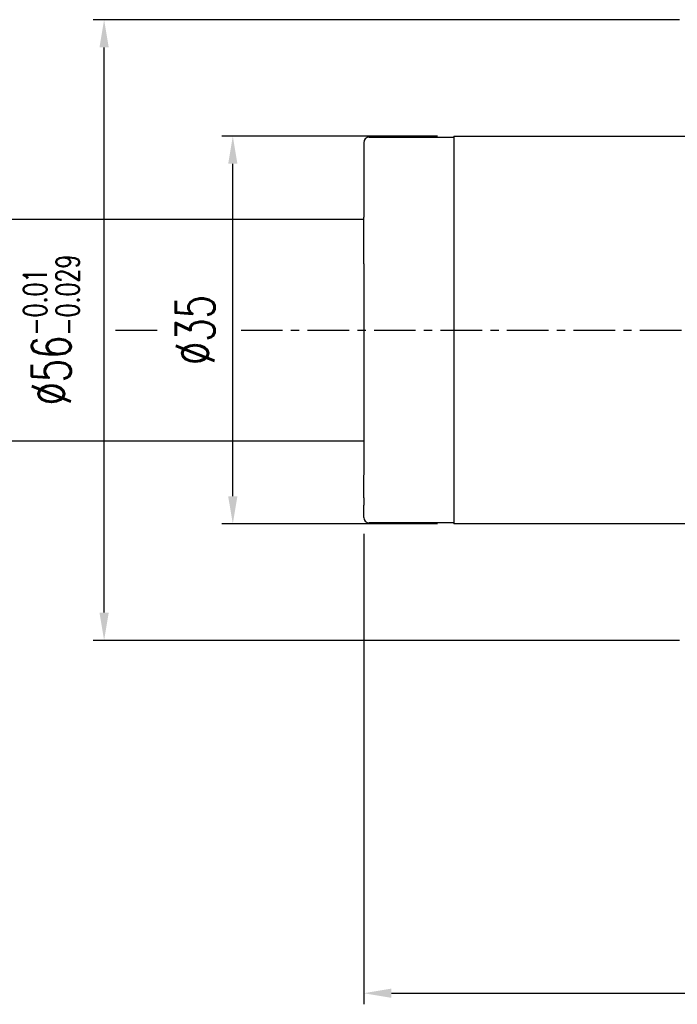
# Model space of a CAD drawing. Header units: millimetres. Extents: x -51 to 427, y -66 to 81.
# Tile 51 of 105: x 191 to 250, y -61 to 28. Entities that reach past the tile are written whole.
import ezdxf

# ---------------------------------------------------------------- set-up
doc = ezdxf.new("R2010")
doc.units = ezdxf.units.MM
doc.linetypes.add('CENTER', pattern=[2, 1.25, -0.25, 0.25, -0.25])
for name, color, linetype in [('CL', 1, 'CENTER'), ('DIM', 4, 'Continuous'), ('OUT', 3, 'Continuous')]:
    doc.layers.add(name, color=color, linetype=linetype)
doc.styles.add('DIM-7', font='SIMPLEX.shx', dxfattribs={"width": 0.7, "bigfont": 'chineset.shx'})
doc.dimstyles.new('CNS', dxfattribs={"dimtxt": 3.5, "dimasz": 2.5, "dimexe": 1, "dimexo": 1.5, "dimgap": 0.09, "dimtad": 0, "dimdsep": 46, "dimtxsty": 'DIM-7', "dimcen": 0.09, "dimclrd": 1, "dimclre": 1, "dimclrt": 4, "dimadec": 0, "dimazin": 0, "dimtfac": 1, "dimtix": 1, "dimtmove": 2, "dimatfit": 3, "dimfxl": 1, "dimtvp": 0.971429, "dimtolj": 1, "dimarcsym": 0})

# ---------------------------------------------------------------- blocks, each defined once
blk = doc.blocks.new('*D22')
at = {"layer": 'DEFPOINTS', "color": 0}
for p in [(222, -16.9), (285, -21.75), (285, -59.834)]:
    blk.add_point(p, dxfattribs=at)
at = {"layer": 'DIM', "color": 7, "lineweight": -2}
for p, q in [((222, -18.4), (222, -60.834)), ((285, -23.25), (285, -60.834)), ((224.5, -59.834), (282.5, -59.834))]:
    blk.add_line(p, q, dxfattribs=at)
at = {"layer": 'DIM', "color": 7}
for points in [[(224.5, -59.418), (224.5, -60.251), (222, -59.834)], [(282.5, -59.418), (282.5, -60.251), (285, -59.834)]]:
    blk.add_solid(points, dxfattribs=at)
at = {"layer": 'DIM', "color": 7, "insert": (253.5, -56.434), "char_height": 3.5, "attachment_point": 5, "style": 'DIM-7'}
blk.add_mtext('\\A1;63', dxfattribs=at)
blk = doc.blocks.new('*D23')
at = {"layer": 'DEFPOINTS', "color": 0}
for p in [(210.189, 17.5), (230.15, 17.5), (230.15, -17.5)]:
    blk.add_point(p, dxfattribs=at)
at = {"layer": 'DIM', "color": 7, "lineweight": -2}
for p, q in [((228.65, 17.5), (209.189, 17.5)), ((210.189, -15), (210.189, 15)), ((228.65, -17.5), (209.189, -17.5))]:
    blk.add_line(p, q, dxfattribs=at)
at = {"layer": 'DIM', "color": 7}
for points in [[(209.772, 15), (210.605, 15), (210.189, 17.5)], [(209.772, -15), (210.605, -15), (210.189, -17.5)]]:
    blk.add_solid(points, dxfattribs=at)
at = {"layer": 'DIM', "color": 7, "insert": (206.789, 0), "char_height": 3.5, "attachment_point": 5, "rotation": 90, "style": 'DIM-7'}
blk.add_mtext('\\A1;%%C35', dxfattribs=at)
blk = doc.blocks.new('*D24')
at = {"layer": 'DEFPOINTS', "color": 0}
for p in [(198.576, 27.998), (252, 27.998), (252, -27.998)]:
    blk.add_point(p, dxfattribs=at)
at = {"layer": 'DIM', "color": 7, "lineweight": -2}
for p, q in [((250.5, 27.998), (197.576, 27.998)), ((198.576, -25.498), (198.576, 25.498)), ((250.5, -27.998), (197.576, -27.998))]:
    blk.add_line(p, q, dxfattribs=at)
at = {"layer": 'DIM', "color": 7}
for points in [[(198.159, 25.498), (198.993, 25.498), (198.576, 27.998)], [(198.159, -25.498), (198.993, -25.498), (198.576, -27.998)]]:
    blk.add_solid(points, dxfattribs=at)
at = {"layer": 'DIM', "color": 7, "insert": (193.816, 0), "char_height": 3.5, "attachment_point": 5, "rotation": 90, "style": 'DIM-7'}
blk.add_mtext('\\A1;%%C56{\\H2.100000;\\S-0.01^ -0.029;}', dxfattribs=at)

msp = doc.modelspace()

# ---------------------------------------------------------------- linework, layer by layer
at = {"layer": 'CL', "color": 0, "ltscale": 3}
for p, q in [((199.603, 0), (203.872, 0)), ((210.932, 0), (287, 0))]:
    msp.add_line(p, q, dxfattribs=at)
at = {"layer": 'OUT', "color": 7, "linetype": 'Continuous'}
for p, q in [((222, 16.9), (222, 10.714)), ((222.5, 17.4), (230.15, 17.4)), ((230.15, 17.5), (251.5, 17.5)), ((230.15, 17.5), (230.15, 0)), ((222, 10.714), (222, 10.176)), ((152, 10), (222, 10)), ((222, 9.29), (222, 10.176)), ((222, 5.962), (222, 9.29)), ((222, 5.962), (222, 5.98)), ((222, 5.962), (222, -13.07)), ((230.15, 0), (230.15, -17.5)), ((152, -10), (222, -10)), ((222, -10.173), (222, -10.173)), ((222, -13.591), (222, -13.085)), ((222, -15.126), (222, -13.591)), ((222, -15.126), (222, -15.813)), ((222, -16.9), (222, -15.813)), ((230.15, -17.4), (222.5, -17.4)), ((251.5, -17.5), (230.15, -17.5))]:
    msp.add_line(p, q, dxfattribs=at)
for centre, start, end in [((222.5, 16.9), 90, 180), ((222.5, -16.9), 180, 270)]:
    msp.add_arc(centre, 0.5, start, end, dxfattribs=at)
msp.add_rational_spline([(222, -9.423), (222, -9.448), (222, -9.574), (222, -9.842), (222, -10.173)], [1, 1, 0.981908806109, 0.979104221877, 0.98390990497], degree=4, dxfattribs=at)

# ---------------------------------------------------------------- dimensions: what is measured, and where the dimension line sits
at = {"layer": 'DIM', "color": 7}
for base, p1, p2, override, picture, middle in [((198.576, 27.998), (252, -27.998), (252, 27.998), {"dimclrd": 7, "dimclre": 7, "dimclrt": 7, "dimtol": 1, "dimtp": -0.01, "dimtm": 0.029, "dimtfac": 0.6, "dimtdec": 3, "dimtmove": 0}, '*D24', (193.816, 0)), ((210.189, 17.5), (230.15, -17.5), (230.15, 17.5), {"dimclrd": 7, "dimclre": 7, "dimclrt": 7}, '*D23', (206.789, 0))]:
    dim = msp.add_linear_dim(base=base, p1=p1, p2=p2, angle=90, text='%%C<>', dimstyle='CNS', override=override, dxfattribs=at)
    dim.commit()
    dim.dimension.update_dxf_attribs({"geometry": picture, "text_midpoint": middle})
dim = msp.add_linear_dim(base=(285, -59.834), p1=(222, -16.9), p2=(285, -21.75), angle=180, dimstyle='CNS', override={"dimclrd": 7, "dimclre": 7, "dimclrt": 7}, dxfattribs=at)
dim.commit()
dim.dimension.update_dxf_attribs({"geometry": '*D22', "text_midpoint": (253.5, -56.434)})

doc.saveas('drawing.dxf')
